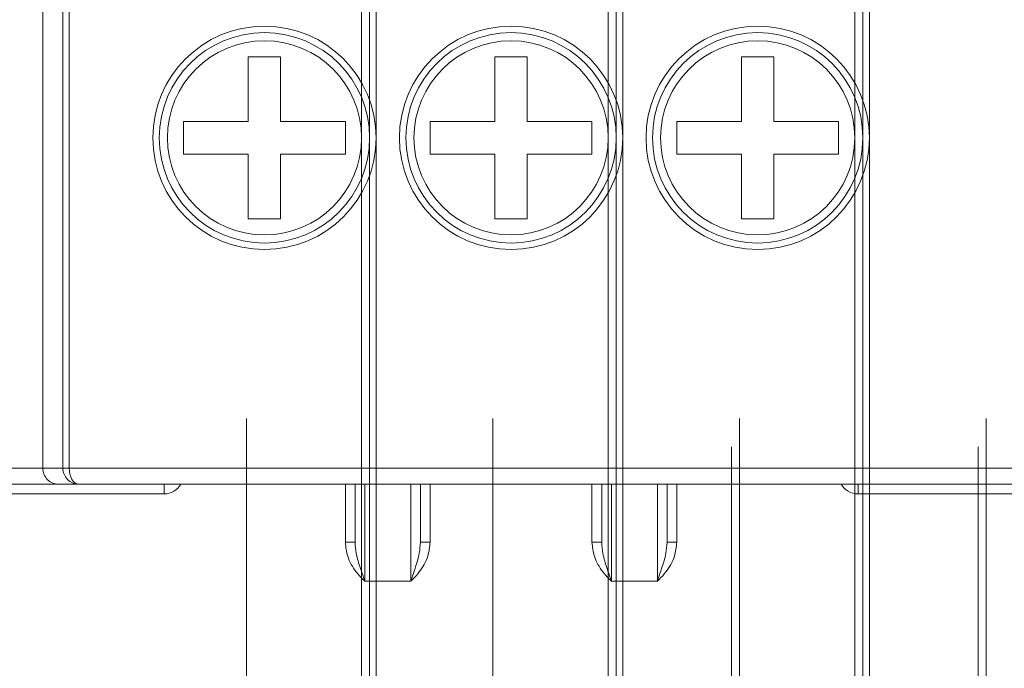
# Model space of a CAD drawing. Header units: millimetres. Extents: x -420 to 420, y -297 to 297.
# Tile 7 of 197: x -254 to -224, y -132 to -112. Entities that reach past the tile are written whole.
import ezdxf

# ---------------------------------------------------------------- set-up
doc = ezdxf.new("R2010")
doc.units = ezdxf.units.MM
doc.header["$MEASUREMENT"] = 0
doc.layers.add('layer 1', color=7, linetype='Continuous')

msp = doc.modelspace()

# ---------------------------------------------------------------- linework, layer by layer
at = {"layer": 'layer 1', "color": 7, "lineweight": 9}
for points, knots in [([(-241.6777, 1.8817), (-241.6777, 5.7656), (-244.8262, 8.9143), (-248.7102, 8.9143), (-248.7102, 8.9143), (-252.5942, 8.9143), (-255.7429, 5.7657), (-255.7429, 1.8817), (-255.7429, 1.8817), (-255.7429, -2.0023), (-252.5942, -5.1508), (-248.7102, -5.1508), (-248.7102, -5.1508), (-244.8262, -5.1511), (-241.6777, -2.0024), (-241.6777, 1.8816), (-241.6777, 118.4016), (-241.6777, -231.1523), (-241.6777, 1.8817)], [0, 0, 0, 0, 0.2, 0.2, 0.2, 0.2, 0.4, 0.4, 0.4, 0.4, 0.6, 0.6, 0.6, 0.6, 1, 1, 1, 1.0001, 1.0001, 1.0001, 1.0001]), ([(-243.3153, -115.4619), (-243.3153, -113.5478), (-244.8671, -111.9958), (-246.7814, -111.9958), (-246.7814, -111.9958), (-248.6956, -111.9958), (-250.2474, -113.5478), (-250.2474, -115.4619), (-250.2474, -115.4619), (-250.2474, -117.3761), (-248.6956, -118.928), (-246.7814, -118.928), (-246.7814, -118.928), (-244.8671, -118.928), (-243.3153, -117.3761), (-243.3153, -115.4621), (-243.3153, -58.0421), (-243.3153, -230.3079), (-243.3153, -115.4619)], [0, 0, 0, 0, 0.2, 0.2, 0.2, 0.2, 0.4, 0.4, 0.4, 0.4, 0.6, 0.6, 0.6, 0.6, 1, 1, 1, 1.0002, 1.0002, 1.0002, 1.0002]), ([(-235.6598, -115.4619), (-235.6598, -113.5478), (-237.2116, -111.9958), (-239.1259, -111.9958), (-239.1259, -111.9958), (-241.0402, -111.9958), (-242.5919, -113.5478), (-242.5919, -115.4619), (-242.5919, -115.4619), (-242.5919, -117.3761), (-241.0402, -118.928), (-239.1259, -118.928), (-239.1259, -118.928), (-237.2116, -118.928), (-235.6598, -117.3761), (-235.6598, -115.4621), (-235.6598, -58.0421), (-235.6598, -230.3079), (-235.6598, -115.4619)], [0, 0, 0, 0, 0.2, 0.2, 0.2, 0.2, 0.4, 0.4, 0.4, 0.4, 0.6, 0.6, 0.6, 0.6, 1, 1, 1, 1.0002, 1.0002, 1.0002, 1.0002]), ([(-228.0044, -115.4619), (-228.0044, -113.5478), (-229.5561, -111.9958), (-231.4704, -111.9958), (-231.4704, -111.9958), (-233.3847, -111.9958), (-234.9365, -113.5478), (-234.9365, -115.4619), (-234.9365, -115.4619), (-234.9365, -117.3761), (-233.3847, -118.928), (-231.4704, -118.928), (-231.4704, -118.928), (-229.5561, -118.928), (-228.0044, -117.3761), (-228.0044, -115.4621), (-228.0044, -58.0421), (-228.0044, -230.3079), (-228.0044, -115.4619)], [0, 0, 0, 0, 0.2, 0.2, 0.2, 0.2, 0.4, 0.4, 0.4, 0.4, 0.6, 0.6, 0.6, 0.6, 1, 1, 1, 1.0002, 1.0002, 1.0002, 1.0002]), ([(-243.5163, -115.4619), (-243.5163, -113.6588), (-244.978, -112.1967), (-246.7814, -112.1967), (-246.7814, -112.1967), (-248.5847, -112.1967), (-250.0465, -113.6588), (-250.0465, -115.4619), (-250.0465, -115.4619), (-250.0465, -117.2652), (-248.5847, -118.727), (-246.7814, -118.727), (-246.7814, -118.727), (-244.9782, -118.727), (-243.5163, -117.2652), (-243.5163, -115.4621), (-243.5163, -61.3691), (-243.5163, -223.6479), (-243.5163, -115.4619)], [0, 0, 0, 0, 0.2, 0.2, 0.2, 0.2, 0.4, 0.4, 0.4, 0.4, 0.6, 0.6, 0.6, 0.6, 1, 1, 1, 1.0002, 1.0002, 1.0002, 1.0002]), ([(-235.8608, -115.4619), (-235.8608, -113.6588), (-237.3225, -112.1967), (-239.1259, -112.1967), (-239.1259, -112.1967), (-240.9293, -112.1967), (-242.3911, -113.6588), (-242.3911, -115.4619), (-242.3911, -115.4619), (-242.3911, -117.2652), (-240.9293, -118.727), (-239.1259, -118.727), (-239.1259, -118.727), (-237.3227, -118.727), (-235.8608, -117.2652), (-235.8608, -115.4621), (-235.8608, -61.3691), (-235.8608, -223.6479), (-235.8608, -115.4619)], [0, 0, 0, 0, 0.2, 0.2, 0.2, 0.2, 0.4, 0.4, 0.4, 0.4, 0.6, 0.6, 0.6, 0.6, 1, 1, 1, 1.0002, 1.0002, 1.0002, 1.0002]), ([(-228.2053, -115.4619), (-228.2053, -113.6588), (-229.667, -112.1967), (-231.4704, -112.1967), (-231.4704, -112.1967), (-233.2738, -112.1967), (-234.7355, -113.6588), (-234.7355, -115.4619), (-234.7355, -115.4619), (-234.7355, -117.2652), (-233.2738, -118.727), (-231.4704, -118.727), (-231.4704, -118.727), (-229.6672, -118.727), (-228.2053, -117.2652), (-228.2053, -115.4621), (-228.2053, -61.3691), (-228.2053, -223.6479), (-228.2053, -115.4619)], [0, 0, 0, 0, 0.2, 0.2, 0.2, 0.2, 0.4, 0.4, 0.4, 0.4, 0.6, 0.6, 0.6, 0.6, 1, 1, 1, 1.0002, 1.0002, 1.0002, 1.0002]), ([(-243.7674, -115.4619), (-243.7674, -113.7974), (-245.1169, -112.4479), (-246.7814, -112.4479), (-246.7814, -112.4479), (-248.4459, -112.4479), (-249.7953, -113.7974), (-249.7953, -115.4619), (-249.7953, -115.4619), (-249.7953, -117.1266), (-248.4459, -118.4759), (-246.7814, -118.4759), (-246.7814, -118.4759), (-245.1169, -118.4759), (-243.7674, -117.1266), (-243.7674, -115.4621), (-243.7674, -65.5271), (-243.7674, -215.3319), (-243.7674, -115.4619)], [0, 0, 0, 0, 0.2, 0.2, 0.2, 0.2, 0.4, 0.4, 0.4, 0.4, 0.6, 0.6, 0.6, 0.6, 1, 1, 1, 1.0002, 1.0002, 1.0002, 1.0002]), ([(-236.1119, -115.4619), (-236.1119, -113.7974), (-237.4614, -112.4479), (-239.1259, -112.4479), (-239.1259, -112.4479), (-240.7903, -112.4479), (-242.1398, -113.7974), (-242.1398, -115.4619), (-242.1398, -115.4619), (-242.1398, -117.1266), (-240.7903, -118.4759), (-239.1259, -118.4759), (-239.1259, -118.4759), (-237.4614, -118.4759), (-236.1119, -117.1266), (-236.1119, -115.4621), (-236.1119, -65.5271), (-236.1119, -215.3319), (-236.1119, -115.4619)], [0, 0, 0, 0, 0.2, 0.2, 0.2, 0.2, 0.4, 0.4, 0.4, 0.4, 0.6, 0.6, 0.6, 0.6, 1, 1, 1, 1.0002, 1.0002, 1.0002, 1.0002]), ([(-228.4565, -115.4619), (-228.4565, -113.7974), (-229.806, -112.4479), (-231.4704, -112.4479), (-231.4704, -112.4479), (-233.1349, -112.4479), (-234.4844, -113.7974), (-234.4844, -115.4619), (-234.4844, -115.4619), (-234.4844, -117.1266), (-233.1349, -118.4759), (-231.4704, -118.4759), (-231.4704, -118.4759), (-229.806, -118.4759), (-228.4565, -117.1266), (-228.4565, -115.4621), (-228.4565, -65.5271), (-228.4565, -215.3319), (-228.4565, -115.4619)], [0, 0, 0, 0, 0.2, 0.2, 0.2, 0.2, 0.4, 0.4, 0.4, 0.4, 0.6, 0.6, 0.6, 0.6, 1, 1, 1, 1.0002, 1.0002, 1.0002, 1.0002]), ([(-247.3439, -135.5549), (-247.3439, -133.7518), (-248.8057, -132.2898), (-250.6091, -132.2898), (-250.6091, -132.2898), (-252.4124, -132.2898), (-253.8742, -133.7518), (-253.8742, -135.5549), (-253.8742, -135.5549), (-253.8742, -137.3583), (-252.4124, -138.8201), (-250.6091, -138.8201), (-250.6091, -138.8201), (-248.8059, -138.8201), (-247.3439, -137.3583), (-247.3439, -135.5552), (-247.3439, -81.4622), (-247.3439, -243.7409), (-247.3439, -135.5549)], [0, 0, 0, 0, 0.2, 0.2, 0.2, 0.2, 0.4, 0.4, 0.4, 0.4, 0.6, 0.6, 0.6, 0.6, 1, 1, 1, 1.0003, 1.0003, 1.0003, 1.0003]), ([(-239.6885, -135.5549), (-239.6885, -133.7518), (-241.1503, -132.2898), (-242.9536, -132.2898), (-242.9536, -132.2898), (-244.7569, -132.2898), (-246.2187, -133.7518), (-246.2187, -135.5549), (-246.2187, -135.5549), (-246.2187, -137.3583), (-244.7569, -138.8201), (-242.9536, -138.8201), (-242.9536, -138.8201), (-241.1505, -138.8201), (-239.6885, -137.3583), (-239.6885, -135.5552), (-239.6885, -81.4622), (-239.6885, -243.7409), (-239.6885, -135.5549)], [0, 0, 0, 0, 0.2, 0.2, 0.2, 0.2, 0.4, 0.4, 0.4, 0.4, 0.6, 0.6, 0.6, 0.6, 1, 1, 1, 1.0003, 1.0003, 1.0003, 1.0003]), ([(-232.033, -135.5549), (-232.033, -133.7518), (-233.4948, -132.2898), (-235.2982, -132.2898), (-235.2982, -132.2898), (-237.1015, -132.2898), (-238.5633, -133.7518), (-238.5633, -135.5549), (-238.5633, -135.5549), (-238.5633, -137.3583), (-237.1015, -138.8201), (-235.2982, -138.8201), (-235.2982, -138.8201), (-233.495, -138.8201), (-232.033, -137.3583), (-232.033, -135.5552), (-232.033, -81.4622), (-232.033, -243.7409), (-232.033, -135.5549)], [0, 0, 0, 0, 0.2, 0.2, 0.2, 0.2, 0.4, 0.4, 0.4, 0.4, 0.6, 0.6, 0.6, 0.6, 1, 1, 1, 1.0003, 1.0003, 1.0003, 1.0003]), ([(-224.3776, -135.5549), (-224.3776, -133.7518), (-225.8394, -132.2898), (-227.6427, -132.2898), (-227.6427, -132.2898), (-229.446, -132.2898), (-230.9078, -133.7518), (-230.9078, -135.5549), (-230.9078, -135.5549), (-230.9078, -137.3583), (-229.446, -138.8201), (-227.6427, -138.8201), (-227.6427, -138.8201), (-225.8396, -138.8201), (-224.3776, -137.3583), (-224.3776, -135.5552), (-224.3776, -81.4622), (-224.3776, -243.7409), (-224.3776, -135.5549)], [0, 0, 0, 0, 0.2, 0.2, 0.2, 0.2, 0.4, 0.4, 0.4, 0.4, 0.6, 0.6, 0.6, 0.6, 1, 1, 1, 1.0003, 1.0003, 1.0003, 1.0003]), ([(-232.2842, -135.5549), (-232.2842, -133.8904), (-233.6336, -132.541), (-235.2982, -132.541), (-235.2982, -132.541), (-236.9627, -132.541), (-238.3122, -133.8904), (-238.3122, -135.5549), (-238.3122, -135.5549), (-238.3122, -137.2197), (-236.9627, -138.5689), (-235.2982, -138.5689), (-235.2982, -138.5689), (-233.6336, -138.5689), (-232.2842, -137.2197), (-232.2842, -135.5552), (-232.2842, -85.6202), (-232.2842, -235.4249), (-232.2842, -135.5549)], [0, 0, 0, 0, 0.2, 0.2, 0.2, 0.2, 0.4, 0.4, 0.4, 0.4, 0.6, 0.6, 0.6, 0.6, 1, 1, 1, 1.0003, 1.0003, 1.0003, 1.0003]), ([(-224.6287, -135.5549), (-224.6287, -133.8904), (-225.9782, -132.541), (-227.6427, -132.541), (-227.6427, -132.541), (-229.3072, -132.541), (-230.6567, -133.8904), (-230.6567, -135.5549), (-230.6567, -135.5549), (-230.6567, -137.2197), (-229.3072, -138.5689), (-227.6427, -138.5689), (-227.6427, -138.5689), (-225.9782, -138.5689), (-224.6287, -137.2197), (-224.6287, -135.5552), (-224.6287, -85.6202), (-224.6287, -235.4249), (-224.6287, -135.5549)], [0, 0, 0, 0, 0.2, 0.2, 0.2, 0.2, 0.4, 0.4, 0.4, 0.4, 0.6, 0.6, 0.6, 0.6, 1, 1, 1, 1.0003, 1.0003, 1.0003, 1.0003]), ([(-234.7255, -151.3281), (-234.7255, -150.4126), (-235.4678, -149.6704), (-236.3832, -149.6704), (-236.3832, -149.6704), (-237.2986, -149.6704), (-238.0409, -150.4126), (-238.0409, -151.3281), (-238.0409, -151.3281), (-238.0409, -152.2437), (-237.2986, -152.9858), (-236.3832, -152.9858), (-236.3832, -152.9858), (-235.4678, -152.9858), (-234.7255, -152.2437), (-234.7255, -151.3283), (-234.7255, -123.8663), (-234.7255, -206.2581), (-234.7255, -151.3281)], [0, 0, 0, 0, 0.2, 0.2, 0.2, 0.2, 0.4, 0.4, 0.4, 0.4, 0.6, 0.6, 0.6, 0.6, 1, 1, 1, 1.0002, 1.0002, 1.0002, 1.0002]), ([(-253.6622, -125.7094), (-253.6622, -125.8428), (-253.612, -125.9704), (-253.5226, -126.0646), (-253.5226, -126.0646), (-253.4332, -126.1588), (-253.3118, -126.2116), (-253.1854, -126.2116)], [0, 0, 0, 0, 0.3333333, 0.3333333, 0.3333333, 0.3333333, 1, 1, 1, 1]), ([(-253.6622, -125.7094), (-253.6622, -125.8428), (-253.612, -125.9704), (-253.5226, -126.0646), (-253.5226, -126.0646), (-253.4332, -126.1588), (-253.3118, -126.2116), (-253.1854, -126.2116)], [0, 0, 0, 0, 0.3333333, 0.3333333, 0.3333333, 0.3333333, 1, 1, 1, 1]), ([(-253.6622, -125.7094), (-253.6622, -125.8428), (-253.612, -125.9704), (-253.5226, -126.0646), (-253.5226, -126.0646), (-253.4332, -126.1588), (-253.3118, -126.2116), (-253.1854, -126.2116)], [0, 0, 0, 0, 0.3333333, 0.3333333, 0.3333333, 0.3333333, 1, 1, 1, 1]), ([(-253.6622, -125.7096), (-253.6622, -125.8428), (-253.612, -125.9704), (-253.5226, -126.0646), (-253.5226, -126.0646), (-253.4332, -126.1588), (-253.3118, -126.2119), (-253.1854, -126.2119)], [0, 0, 0, 0, 0.3333333, 0.3333333, 0.3333333, 0.3333333, 1, 1, 1, 1]), ([(-253.6622, -125.7096), (-253.6622, -125.8428), (-253.612, -125.9704), (-253.5226, -126.0646), (-253.5226, -126.0646), (-253.4332, -126.1588), (-253.3118, -126.2119), (-253.1854, -126.2119)], [0, 0, 0, 0, 0.3333333, 0.3333333, 0.3333333, 0.3333333, 1, 1, 1, 1]), ([(-253.6622, -125.7096), (-253.6622, -125.8428), (-253.612, -125.9704), (-253.5226, -126.0646), (-253.5226, -126.0646), (-253.4332, -126.1588), (-253.3118, -126.2119), (-253.1854, -126.2119)], [0, 0, 0, 0, 0.3333333, 0.3333333, 0.3333333, 0.3333333, 1, 1, 1, 1]), ([(-253.6622, -125.7096), (-253.6622, -125.8428), (-253.612, -125.9704), (-253.5226, -126.0646), (-253.5226, -126.0646), (-253.4332, -126.1588), (-253.3118, -126.2119), (-253.1854, -126.2119)], [0, 0, 0, 0, 0.3333333, 0.3333333, 0.3333333, 0.3333333, 1, 1, 1, 1]), ([(-253.6622, -125.7096), (-253.6622, -125.8428), (-253.612, -125.9705), (-253.5226, -126.0646), (-253.5226, -126.0646), (-253.4332, -126.1588), (-253.3118, -126.2119), (-253.1854, -126.2119)], [0, 0, 0, 0, 0.3333333, 0.3333333, 0.3333333, 0.3333333, 1, 1, 1, 1]), ([(-253.6622, -125.7096), (-253.6622, -125.8428), (-253.612, -125.9705), (-253.5226, -126.0646), (-253.5226, -126.0646), (-253.4332, -126.1588), (-253.3118, -126.2119), (-253.1854, -126.2119)], [0, 0, 0, 0, 0.3333333, 0.3333333, 0.3333333, 0.3333333, 1, 1, 1, 1]), ([(-253.6622, -125.7096), (-253.6622, -125.8428), (-253.612, -125.9705), (-253.5226, -126.0646), (-253.5226, -126.0646), (-253.4332, -126.1588), (-253.3118, -126.2119), (-253.1854, -126.2119)], [0, 0, 0, 0, 0.3333333, 0.3333333, 0.3333333, 0.3333333, 1, 1, 1, 1]), ([(-253.6622, -125.7096), (-253.6622, -125.8428), (-253.612, -125.9705), (-253.5226, -126.0646), (-253.5226, -126.0646), (-253.4332, -126.1588), (-253.3118, -126.2119), (-253.1854, -126.2119)], [0, 0, 0, 0, 0.3333333, 0.3333333, 0.3333333, 0.3333333, 1, 1, 1, 1]), ([(-253.6622, -125.7096), (-253.6622, -125.8428), (-253.612, -125.9705), (-253.5226, -126.0646), (-253.5226, -126.0646), (-253.4332, -126.1588), (-253.3118, -126.2119), (-253.1854, -126.2119)], [0, 0, 0, 0, 0.3333333, 0.3333333, 0.3333333, 0.3333333, 1, 1, 1, 1]), ([(-253.6622, -125.7096), (-253.6622, -125.8428), (-253.612, -125.9705), (-253.5226, -126.0646), (-253.5226, -126.0646), (-253.4332, -126.1588), (-253.3118, -126.2119), (-253.1854, -126.2119)], [0, 0, 0, 0, 0.3333333, 0.3333333, 0.3333333, 0.3333333, 1, 1, 1, 1]), ([(-253.6622, -125.7096), (-253.6622, -125.8428), (-253.612, -125.9705), (-253.5226, -126.0646), (-253.5226, -126.0646), (-253.4332, -126.1588), (-253.3118, -126.2119), (-253.1854, -126.2119)], [0, 0, 0, 0, 0.3333333, 0.3333333, 0.3333333, 0.3333333, 1, 1, 1, 1]), ([(-253.6622, -125.7096), (-253.6622, -125.8428), (-253.612, -125.9705), (-253.5226, -126.0646), (-253.5226, -126.0646), (-253.4332, -126.1588), (-253.3118, -126.2119), (-253.1854, -126.2119)], [0, 0, 0, 0, 0.3333333, 0.3333333, 0.3333333, 0.3333333, 1, 1, 1, 1]), ([(-253.6622, -125.7096), (-253.6622, -125.8428), (-253.612, -125.9705), (-253.5226, -126.0646), (-253.5226, -126.0646), (-253.4332, -126.1588), (-253.3118, -126.2119), (-253.1854, -126.2119)], [0, 0, 0, 0, 0.3333333, 0.3333333, 0.3333333, 0.3333333, 1, 1, 1, 1]), ([(-253.6622, -125.7096), (-253.6622, -125.8428), (-253.612, -125.9705), (-253.5226, -126.0646), (-253.5226, -126.0646), (-253.4332, -126.1588), (-253.3118, -126.2119), (-253.1854, -126.2119)], [0, 0, 0, 0, 0.3333333, 0.3333333, 0.3333333, 0.3333333, 1, 1, 1, 1]), ([(-253.6622, -125.7096), (-253.6622, -125.8428), (-253.612, -125.9705), (-253.5226, -126.0648), (-253.5226, -126.0648), (-253.4332, -126.1588), (-253.3118, -126.2119), (-253.1854, -126.2119)], [0, 0, 0, 0, 0.3333333, 0.3333333, 0.3333333, 0.3333333, 1, 1, 1, 1]), ([(-253.6622, -125.7096), (-253.6622, -125.8428), (-253.612, -125.9705), (-253.5226, -126.0648), (-253.5226, -126.0648), (-253.4332, -126.1588), (-253.3118, -126.2119), (-253.1854, -126.2119)], [0, 0, 0, 0, 0.3333333, 0.3333333, 0.3333333, 0.3333333, 1, 1, 1, 1]), ([(-253.6622, -125.7096), (-253.6622, -125.8428), (-253.612, -125.9705), (-253.5226, -126.0648), (-253.5226, -126.0648), (-253.4332, -126.1588), (-253.3118, -126.2119), (-253.1854, -126.2119)], [0, 0, 0, 0, 0.3333333, 0.3333333, 0.3333333, 0.3333333, 1, 1, 1, 1]), ([(-253.6622, -125.7096), (-253.6622, -125.8428), (-253.612, -125.9705), (-253.5226, -126.0648), (-253.5226, -126.0648), (-253.4332, -126.1588), (-253.3118, -126.2119), (-253.1854, -126.2119)], [0, 0, 0, 0, 0.3333333, 0.3333333, 0.3333333, 0.3333333, 1, 1, 1, 1]), ([(-253.0404, -125.7094), (-253.0404, -125.8428), (-252.9891, -125.9704), (-252.8977, -126.0646), (-252.8977, -126.0646), (-252.8064, -126.1588), (-252.6827, -126.2116), (-252.5536, -126.2116)], [0, 0, 0, 0, 0.3333333, 0.3333333, 0.3333333, 0.3333333, 1, 1, 1, 1]), ([(-253.0404, -125.7094), (-253.0404, -125.8428), (-252.9891, -125.9704), (-252.8977, -126.0646), (-252.8977, -126.0646), (-252.8064, -126.1588), (-252.6827, -126.2116), (-252.5536, -126.2116)], [0, 0, 0, 0, 0.3333333, 0.3333333, 0.3333333, 0.3333333, 1, 1, 1, 1]), ([(-253.0404, -125.7094), (-253.0404, -125.8428), (-252.9891, -125.9704), (-252.8977, -126.0646), (-252.8977, -126.0646), (-252.8064, -126.1588), (-252.6827, -126.2116), (-252.5536, -126.2116)], [0, 0, 0, 0, 0.3333333, 0.3333333, 0.3333333, 0.3333333, 1, 1, 1, 1]), ([(-253.0404, -125.7096), (-253.0404, -125.8428), (-252.9891, -125.9704), (-252.8977, -126.0646), (-252.8977, -126.0646), (-252.8064, -126.1588), (-252.6827, -126.2119), (-252.5536, -126.2119)], [0, 0, 0, 0, 0.3333333, 0.3333333, 0.3333333, 0.3333333, 1, 1, 1, 1]), ([(-253.0404, -125.7096), (-253.0404, -125.8428), (-252.9891, -125.9704), (-252.8977, -126.0646), (-252.8977, -126.0646), (-252.8064, -126.1588), (-252.6827, -126.2119), (-252.5536, -126.2119)], [0, 0, 0, 0, 0.3333333, 0.3333333, 0.3333333, 0.3333333, 1, 1, 1, 1]), ([(-253.0404, -125.7096), (-253.0404, -125.8428), (-252.9891, -125.9704), (-252.8977, -126.0646), (-252.8977, -126.0646), (-252.8064, -126.1588), (-252.6827, -126.2119), (-252.5536, -126.2119)], [0, 0, 0, 0, 0.3333333, 0.3333333, 0.3333333, 0.3333333, 1, 1, 1, 1]), ([(-253.0404, -125.7096), (-253.0404, -125.8428), (-252.9891, -125.9704), (-252.8977, -126.0646), (-252.8977, -126.0646), (-252.8064, -126.1588), (-252.6827, -126.2119), (-252.5536, -126.2119)], [0, 0, 0, 0, 0.3333333, 0.3333333, 0.3333333, 0.3333333, 1, 1, 1, 1]), ([(-253.0404, -125.7096), (-253.0404, -125.8428), (-252.9891, -125.9705), (-252.8977, -126.0646), (-252.8977, -126.0646), (-252.8064, -126.1588), (-252.6827, -126.2119), (-252.5536, -126.2119)], [0, 0, 0, 0, 0.3333333, 0.3333333, 0.3333333, 0.3333333, 1, 1, 1, 1]), ([(-253.0404, -125.7096), (-253.0404, -125.8428), (-252.9891, -125.9705), (-252.8977, -126.0646), (-252.8977, -126.0646), (-252.8064, -126.1588), (-252.6827, -126.2119), (-252.5536, -126.2119)], [0, 0, 0, 0, 0.3333333, 0.3333333, 0.3333333, 0.3333333, 1, 1, 1, 1]), ([(-253.0404, -125.7096), (-253.0404, -125.8428), (-252.9891, -125.9705), (-252.8977, -126.0646), (-252.8977, -126.0646), (-252.8064, -126.1588), (-252.6827, -126.2119), (-252.5536, -126.2119)], [0, 0, 0, 0, 0.3333333, 0.3333333, 0.3333333, 0.3333333, 1, 1, 1, 1]), ([(-253.0404, -125.7096), (-253.0404, -125.8428), (-252.9891, -125.9705), (-252.8977, -126.0646), (-252.8977, -126.0646), (-252.8064, -126.1588), (-252.6827, -126.2119), (-252.5536, -126.2119)], [0, 0, 0, 0, 0.3333333, 0.3333333, 0.3333333, 0.3333333, 1, 1, 1, 1]), ([(-253.0404, -125.7096), (-253.0404, -125.8428), (-252.9891, -125.9705), (-252.8977, -126.0646), (-252.8977, -126.0646), (-252.8064, -126.1588), (-252.6827, -126.2119), (-252.5536, -126.2119)], [0, 0, 0, 0, 0.3333333, 0.3333333, 0.3333333, 0.3333333, 1, 1, 1, 1]), ([(-253.0404, -125.7096), (-253.0404, -125.8428), (-252.9891, -125.9705), (-252.8977, -126.0646), (-252.8977, -126.0646), (-252.8064, -126.1588), (-252.6827, -126.2119), (-252.5536, -126.2119)], [0, 0, 0, 0, 0.3333333, 0.3333333, 0.3333333, 0.3333333, 1, 1, 1, 1]), ([(-253.0404, -125.7096), (-253.0404, -125.8428), (-252.9891, -125.9705), (-252.8977, -126.0646), (-252.8977, -126.0646), (-252.8064, -126.1588), (-252.6827, -126.2119), (-252.5536, -126.2119)], [0, 0, 0, 0, 0.3333333, 0.3333333, 0.3333333, 0.3333333, 1, 1, 1, 1]), ([(-253.0404, -125.7096), (-253.0404, -125.8428), (-252.9891, -125.9705), (-252.8977, -126.0646), (-252.8977, -126.0646), (-252.8064, -126.1588), (-252.6827, -126.2119), (-252.5536, -126.2119)], [0, 0, 0, 0, 0.3333333, 0.3333333, 0.3333333, 0.3333333, 1, 1, 1, 1]), ([(-253.0404, -125.7096), (-253.0404, -125.8428), (-252.9891, -125.9705), (-252.8977, -126.0646), (-252.8977, -126.0646), (-252.8064, -126.1588), (-252.6827, -126.2119), (-252.5536, -126.2119)], [0, 0, 0, 0, 0.3333333, 0.3333333, 0.3333333, 0.3333333, 1, 1, 1, 1]), ([(-253.0404, -125.7096), (-253.0404, -125.8428), (-252.9891, -125.9705), (-252.8977, -126.0646), (-252.8977, -126.0646), (-252.8064, -126.1588), (-252.6827, -126.2119), (-252.5536, -126.2119)], [0, 0, 0, 0, 0.3333333, 0.3333333, 0.3333333, 0.3333333, 1, 1, 1, 1]), ([(-253.0404, -125.7096), (-253.0404, -125.8428), (-252.9891, -125.9705), (-252.8977, -126.0648), (-252.8977, -126.0648), (-252.8064, -126.1588), (-252.6827, -126.2119), (-252.5536, -126.2119)], [0, 0, 0, 0, 0.3333333, 0.3333333, 0.3333333, 0.3333333, 1, 1, 1, 1]), ([(-253.0404, -125.7096), (-253.0404, -125.8428), (-252.9891, -125.9705), (-252.8977, -126.0648), (-252.8977, -126.0648), (-252.8064, -126.1588), (-252.6827, -126.2119), (-252.5536, -126.2119)], [0, 0, 0, 0, 0.3333333, 0.3333333, 0.3333333, 0.3333333, 1, 1, 1, 1]), ([(-253.0404, -125.7096), (-253.0404, -125.8428), (-252.9891, -125.9705), (-252.8977, -126.0648), (-252.8977, -126.0648), (-252.8064, -126.1588), (-252.6827, -126.2119), (-252.5536, -126.2119)], [0, 0, 0, 0, 0.3333333, 0.3333333, 0.3333333, 0.3333333, 1, 1, 1, 1]), ([(-253.0404, -125.7096), (-253.0404, -125.8428), (-252.9891, -125.9705), (-252.8977, -126.0648), (-252.8977, -126.0648), (-252.8064, -126.1588), (-252.6827, -126.2119), (-252.5536, -126.2119)], [0, 0, 0, 0, 0.3333333, 0.3333333, 0.3333333, 0.3333333, 1, 1, 1, 1]), ([(-252.8396, -125.7094), (-252.8396, -125.8428), (-252.8095, -125.9704), (-252.7558, -126.0646), (-252.7558, -126.0646), (-252.7021, -126.1588), (-252.6294, -126.2116), (-252.5536, -126.2116)], [0, 0, 0, 0, 0.3333333, 0.3333333, 0.3333333, 0.3333333, 1, 1, 1, 1]), ([(-252.8396, -125.7094), (-252.8396, -125.8428), (-252.8095, -125.9704), (-252.7558, -126.0646), (-252.7558, -126.0646), (-252.7021, -126.1588), (-252.6294, -126.2116), (-252.5536, -126.2116)], [0, 0, 0, 0, 0.3333333, 0.3333333, 0.3333333, 0.3333333, 1, 1, 1, 1]), ([(-252.8396, -125.7094), (-252.8396, -125.8428), (-252.8095, -125.9704), (-252.7558, -126.0646), (-252.7558, -126.0646), (-252.7021, -126.1588), (-252.6294, -126.2116), (-252.5536, -126.2116)], [0, 0, 0, 0, 0.3333333, 0.3333333, 0.3333333, 0.3333333, 1, 1, 1, 1]), ([(-252.8396, -125.7096), (-252.8396, -125.8428), (-252.8095, -125.9704), (-252.7558, -126.0646), (-252.7558, -126.0646), (-252.7021, -126.1588), (-252.6294, -126.2119), (-252.5536, -126.2119)], [0, 0, 0, 0, 0.3333333, 0.3333333, 0.3333333, 0.3333333, 1, 1, 1, 1]), ([(-252.8396, -125.7096), (-252.8396, -125.8428), (-252.8095, -125.9704), (-252.7558, -126.0646), (-252.7558, -126.0646), (-252.7021, -126.1588), (-252.6294, -126.2119), (-252.5536, -126.2119)], [0, 0, 0, 0, 0.3333333, 0.3333333, 0.3333333, 0.3333333, 1, 1, 1, 1]), ([(-252.8396, -125.7096), (-252.8396, -125.8428), (-252.8095, -125.9704), (-252.7558, -126.0646), (-252.7558, -126.0646), (-252.7021, -126.1588), (-252.6294, -126.2119), (-252.5536, -126.2119)], [0, 0, 0, 0, 0.3333333, 0.3333333, 0.3333333, 0.3333333, 1, 1, 1, 1]), ([(-252.8396, -125.7096), (-252.8396, -125.8428), (-252.8095, -125.9704), (-252.7558, -126.0646), (-252.7558, -126.0646), (-252.7021, -126.1588), (-252.6294, -126.2119), (-252.5536, -126.2119)], [0, 0, 0, 0, 0.3333333, 0.3333333, 0.3333333, 0.3333333, 1, 1, 1, 1]), ([(-252.8396, -125.7096), (-252.8396, -125.8428), (-252.8095, -125.9705), (-252.7558, -126.0646), (-252.7558, -126.0646), (-252.7021, -126.1588), (-252.6294, -126.2119), (-252.5536, -126.2119)], [0, 0, 0, 0, 0.3333333, 0.3333333, 0.3333333, 0.3333333, 1, 1, 1, 1]), ([(-252.8396, -125.7096), (-252.8396, -125.8428), (-252.8095, -125.9705), (-252.7558, -126.0646), (-252.7558, -126.0646), (-252.7021, -126.1588), (-252.6294, -126.2119), (-252.5536, -126.2119)], [0, 0, 0, 0, 0.3333333, 0.3333333, 0.3333333, 0.3333333, 1, 1, 1, 1]), ([(-252.8396, -125.7096), (-252.8396, -125.8428), (-252.8095, -125.9705), (-252.7558, -126.0646), (-252.7558, -126.0646), (-252.7021, -126.1588), (-252.6294, -126.2119), (-252.5536, -126.2119)], [0, 0, 0, 0, 0.3333333, 0.3333333, 0.3333333, 0.3333333, 1, 1, 1, 1]), ([(-252.8396, -125.7096), (-252.8396, -125.8428), (-252.8095, -125.9705), (-252.7558, -126.0646), (-252.7558, -126.0646), (-252.7021, -126.1588), (-252.6294, -126.2119), (-252.5536, -126.2119)], [0, 0, 0, 0, 0.3333333, 0.3333333, 0.3333333, 0.3333333, 1, 1, 1, 1]), ([(-252.8396, -125.7096), (-252.8396, -125.8428), (-252.8095, -125.9705), (-252.7558, -126.0646), (-252.7558, -126.0646), (-252.7021, -126.1588), (-252.6294, -126.2119), (-252.5536, -126.2119)], [0, 0, 0, 0, 0.3333333, 0.3333333, 0.3333333, 0.3333333, 1, 1, 1, 1]), ([(-252.8396, -125.7096), (-252.8396, -125.8428), (-252.8095, -125.9705), (-252.7558, -126.0646), (-252.7558, -126.0646), (-252.7021, -126.1588), (-252.6294, -126.2119), (-252.5536, -126.2119)], [0, 0, 0, 0, 0.3333333, 0.3333333, 0.3333333, 0.3333333, 1, 1, 1, 1]), ([(-252.8396, -125.7096), (-252.8396, -125.8428), (-252.8095, -125.9705), (-252.7558, -126.0646), (-252.7558, -126.0646), (-252.7021, -126.1588), (-252.6294, -126.2119), (-252.5536, -126.2119)], [0, 0, 0, 0, 0.3333333, 0.3333333, 0.3333333, 0.3333333, 1, 1, 1, 1]), ([(-252.8396, -125.7096), (-252.8396, -125.8428), (-252.8095, -125.9705), (-252.7558, -126.0646), (-252.7558, -126.0646), (-252.7021, -126.1588), (-252.6294, -126.2119), (-252.5536, -126.2119)], [0, 0, 0, 0, 0.3333333, 0.3333333, 0.3333333, 0.3333333, 1, 1, 1, 1]), ([(-252.8396, -125.7096), (-252.8396, -125.8428), (-252.8095, -125.9705), (-252.7558, -126.0646), (-252.7558, -126.0646), (-252.7021, -126.1588), (-252.6294, -126.2119), (-252.5536, -126.2119)], [0, 0, 0, 0, 0.3333333, 0.3333333, 0.3333333, 0.3333333, 1, 1, 1, 1]), ([(-252.8396, -125.7096), (-252.8396, -125.8428), (-252.8095, -125.9705), (-252.7558, -126.0646), (-252.7558, -126.0646), (-252.7021, -126.1588), (-252.6294, -126.2119), (-252.5536, -126.2119)], [0, 0, 0, 0, 0.3333333, 0.3333333, 0.3333333, 0.3333333, 1, 1, 1, 1]), ([(-252.8396, -125.7096), (-252.8396, -125.8428), (-252.8095, -125.9705), (-252.7558, -126.0648), (-252.7558, -126.0648), (-252.7021, -126.1588), (-252.6294, -126.2119), (-252.5536, -126.2119)], [0, 0, 0, 0, 0.3333333, 0.3333333, 0.3333333, 0.3333333, 1, 1, 1, 1]), ([(-252.8396, -125.7096), (-252.8396, -125.8428), (-252.8095, -125.9705), (-252.7558, -126.0648), (-252.7558, -126.0648), (-252.7021, -126.1588), (-252.6294, -126.2119), (-252.5536, -126.2119)], [0, 0, 0, 0, 0.3333333, 0.3333333, 0.3333333, 0.3333333, 1, 1, 1, 1]), ([(-252.8396, -125.7096), (-252.8396, -125.8428), (-252.8095, -125.9705), (-252.7558, -126.0648), (-252.7558, -126.0648), (-252.7021, -126.1588), (-252.6294, -126.2119), (-252.5536, -126.2119)], [0, 0, 0, 0, 0.3333333, 0.3333333, 0.3333333, 0.3333333, 1, 1, 1, 1]), ([(-252.8396, -125.7096), (-252.8396, -125.8428), (-252.8095, -125.9705), (-252.7558, -126.0648), (-252.7558, -126.0648), (-252.7021, -126.1588), (-252.6294, -126.2119), (-252.5536, -126.2119)], [0, 0, 0, 0, 0.3333333, 0.3333333, 0.3333333, 0.3333333, 1, 1, 1, 1]), ([(-243.9684, -128.014), (-243.9684, -127.837), (-243.9684, -127.66), (-243.9684, -127.4994), (-243.9684, -127.4994), (-243.9684, -127.0691), (-243.9684, -126.7556), (-243.9684, -126.5006), (-243.9684, -126.5006), (-243.9684, -126.3982), (-243.9684, -126.3049), (-243.9684, -126.2116)], [0, 0, 0, 0, 0.25, 0.25, 0.25, 0.25, 0.5, 0.5, 0.5, 0.5, 1, 1, 1, 1]), ([(-243.667, -126.2116), (-243.667, -126.2116), (-243.667, -126.2116), (-243.667, -126.2116), (-243.667, -126.2116), (-243.667, -126.2119), (-243.667, -126.3168), (-243.667, -126.4245), (-243.667, -126.4245), (-243.667, -126.5361), (-243.667, -126.6509), (-243.667, -126.7807), (-243.667, -126.7807), (-243.667, -127.0343), (-243.667, -127.3455), (-243.667, -127.7476), (-243.667, -127.7476), (-243.667, -127.9027), (-243.667, -128.0717), (-243.667, -128.2676), (-243.667, -128.2676), (-243.667, -128.4121), (-243.667, -128.5712), (-243.667, -128.7521), (-243.667, -128.7521), (-243.667, -128.8748), (-243.667, -129.0076), (-243.667, -129.1428), (-243.667, -129.1428), (-243.667, -129.1704), (-243.667, -129.1981), (-243.667, -129.2256)], [0, 0, 0, 0, 0.1111111, 0.1111111, 0.1111111, 0.1111111, 0.2222222, 0.2222222, 0.2222222, 0.2222222, 0.3333333, 0.3333333, 0.3333333, 0.3333333, 0.4444444, 0.4444444, 0.4444444, 0.4444444, 0.5555556, 0.5555556, 0.5555556, 0.5555556, 0.6666667, 0.6666667, 0.6666667, 0.6666667, 0.7777778, 0.7777778, 0.7777778, 0.7777778, 1, 1, 1, 1]), ([(-242.2404, -129.2256), (-242.2404, -129.2256), (-242.2404, -129.2256), (-242.2404, -129.2256), (-242.2404, -129.2256), (-242.2404, -129.1981), (-242.2404, -129.1704), (-242.2404, -129.1428), (-242.2404, -129.1428), (-242.2404, -129.0076), (-242.2404, -128.8748), (-242.2404, -128.7521), (-242.2404, -128.7521), (-242.2404, -128.5712), (-242.2404, -128.4123), (-242.2404, -128.2676), (-242.2404, -128.2676), (-242.2404, -128.0715), (-242.2404, -127.9021), (-242.2404, -127.7476), (-242.2404, -127.7476), (-242.2404, -127.3472), (-242.2404, -127.0458), (-242.2404, -126.7807), (-242.2404, -126.7807), (-242.2404, -126.6483), (-242.2404, -126.5249), (-242.2404, -126.4321), (-242.2404, -126.4321), (-242.2404, -126.3379), (-242.2404, -126.2748), (-242.2404, -126.2116)], [0, 0, 0, 0, 0.1111111, 0.1111111, 0.1111111, 0.1111111, 0.2222222, 0.2222222, 0.2222222, 0.2222222, 0.3333333, 0.3333333, 0.3333333, 0.3333333, 0.4444444, 0.4444444, 0.4444444, 0.4444444, 0.5555556, 0.5555556, 0.5555556, 0.5555556, 0.6666667, 0.6666667, 0.6666667, 0.6666667, 0.7777778, 0.7777778, 0.7777778, 0.7777778, 1, 1, 1, 1]), ([(-241.939, -126.2116), (-241.939, -126.3049), (-241.939, -126.398), (-241.939, -126.5006), (-241.939, -126.5006), (-241.939, -126.755), (-241.939, -127.0689), (-241.939, -127.4994), (-241.939, -127.4994), (-241.939, -127.66), (-241.939, -127.837), (-241.939, -128.014)], [0, 0, 0, 0, 0.25, 0.25, 0.25, 0.25, 0.5, 0.5, 0.5, 0.5, 1, 1, 1, 1]), ([(-236.3129, -128.014), (-236.3129, -127.837), (-236.3129, -127.66), (-236.3129, -127.4994), (-236.3129, -127.4994), (-236.3129, -127.0691), (-236.3129, -126.7556), (-236.3129, -126.5006), (-236.3129, -126.5006), (-236.3129, -126.3982), (-236.3129, -126.3049), (-236.3129, -126.2116)], [0, 0, 0, 0, 0.25, 0.25, 0.25, 0.25, 0.5, 0.5, 0.5, 0.5, 1, 1, 1, 1]), ([(-236.0115, -126.2116), (-236.0115, -126.2116), (-236.0115, -126.2116), (-236.0115, -126.2116), (-236.0115, -126.2116), (-236.0115, -126.2119), (-236.0115, -126.3168), (-236.0115, -126.4245), (-236.0115, -126.4245), (-236.0115, -126.5361), (-236.0115, -126.6509), (-236.0115, -126.7807), (-236.0115, -126.7807), (-236.0115, -127.0343), (-236.0115, -127.3455), (-236.0115, -127.7476), (-236.0115, -127.7476), (-236.0115, -127.9027), (-236.0115, -128.0717), (-236.0115, -128.2676), (-236.0115, -128.2676), (-236.0115, -128.4121), (-236.0115, -128.5712), (-236.0115, -128.7521), (-236.0115, -128.7521), (-236.0115, -128.8748), (-236.0115, -129.0076), (-236.0115, -129.1428), (-236.0115, -129.1428), (-236.0115, -129.1704), (-236.0115, -129.1981), (-236.0115, -129.2256)], [0, 0, 0, 0, 0.1111111, 0.1111111, 0.1111111, 0.1111111, 0.2222222, 0.2222222, 0.2222222, 0.2222222, 0.3333333, 0.3333333, 0.3333333, 0.3333333, 0.4444444, 0.4444444, 0.4444444, 0.4444444, 0.5555556, 0.5555556, 0.5555556, 0.5555556, 0.6666667, 0.6666667, 0.6666667, 0.6666667, 0.7777778, 0.7777778, 0.7777778, 0.7777778, 1, 1, 1, 1]), ([(-234.5848, -129.2256), (-234.5848, -129.2256), (-234.5848, -129.2256), (-234.5848, -129.2256), (-234.5848, -129.2256), (-234.5848, -129.1981), (-234.5848, -129.1704), (-234.5848, -129.1428), (-234.5848, -129.1428), (-234.5848, -129.0076), (-234.5848, -128.8748), (-234.5848, -128.7521), (-234.5848, -128.7521), (-234.5848, -128.5712), (-234.5848, -128.4123), (-234.5848, -128.2676), (-234.5848, -128.2676), (-234.5848, -128.0715), (-234.5848, -127.9021), (-234.5848, -127.7476), (-234.5848, -127.7476), (-234.5848, -127.3472), (-234.5848, -127.0458), (-234.5848, -126.7807), (-234.5848, -126.7807), (-234.5848, -126.6483), (-234.5848, -126.5249), (-234.5848, -126.4321), (-234.5848, -126.4321), (-234.5848, -126.3379), (-234.5848, -126.2748), (-234.5848, -126.2116)], [0, 0, 0, 0, 0.1111111, 0.1111111, 0.1111111, 0.1111111, 0.2222222, 0.2222222, 0.2222222, 0.2222222, 0.3333333, 0.3333333, 0.3333333, 0.3333333, 0.4444444, 0.4444444, 0.4444444, 0.4444444, 0.5555556, 0.5555556, 0.5555556, 0.5555556, 0.6666667, 0.6666667, 0.6666667, 0.6666667, 0.7777778, 0.7777778, 0.7777778, 0.7777778, 1, 1, 1, 1]), ([(-234.2834, -126.2116), (-234.2834, -126.3049), (-234.2834, -126.398), (-234.2834, -126.5006), (-234.2834, -126.5006), (-234.2834, -126.755), (-234.2834, -127.0689), (-234.2834, -127.4994), (-234.2834, -127.4994), (-234.2834, -127.66), (-234.2834, -127.837), (-234.2834, -128.014)], [0, 0, 0, 0, 0.25, 0.25, 0.25, 0.25, 0.5, 0.5, 0.5, 0.5, 1, 1, 1, 1]), ([(-243.667, -129.2256), (-243.6682, -129.2246), (-243.6694, -129.2234), (-243.6704, -129.2222), (-243.6704, -129.2222), (-243.6888, -129.2037), (-243.7071, -129.1853), (-243.7254, -129.1668), (-243.7254, -129.1668), (-243.7982, -129.092), (-243.8678, -129.0149), (-243.9322, -128.9319), (-243.9322, -128.9319), (-244.0455, -128.7859), (-244.1419, -128.6223), (-244.1957, -128.4473), (-244.1957, -128.4473), (-244.2386, -128.3076), (-244.254, -128.1607), (-244.2698, -128.014)], [0, 0, 0, 0, 0.1666667, 0.1666667, 0.1666667, 0.1666667, 0.3333333, 0.3333333, 0.3333333, 0.3333333, 0.5, 0.5, 0.5, 0.5, 0.6666667, 0.6666667, 0.6666667, 0.6666667, 1, 1, 1, 1]), ([(-243.9684, -128.014), (-243.9599, -128.1289), (-243.9514, -128.2441), (-243.9314, -128.3576), (-243.9314, -128.3576), (-243.9032, -128.5166), (-243.8522, -128.6722), (-243.7995, -128.83), (-243.7995, -128.83), (-243.7656, -128.9319), (-243.7309, -129.0346), (-243.6961, -129.1382), (-243.6961, -129.1382), (-243.687, -129.1654), (-243.678, -129.1926), (-243.6689, -129.2198), (-243.6689, -129.2198), (-243.6683, -129.2218), (-243.6675, -129.2239), (-243.667, -129.2256)], [0, 0, 0, 0, 0.1666667, 0.1666667, 0.1666667, 0.1666667, 0.3333333, 0.3333333, 0.3333333, 0.3333333, 0.5, 0.5, 0.5, 0.5, 0.6666667, 0.6666667, 0.6666667, 0.6666667, 1, 1, 1, 1]), ([(-242.2404, -129.2256), (-242.2397, -129.2239), (-242.2392, -129.2218), (-242.2383, -129.2198), (-242.2383, -129.2198), (-242.2293, -129.1926), (-242.2202, -129.1654), (-242.2112, -129.1382), (-242.2112, -129.1382), (-242.1765, -129.0346), (-242.1418, -128.9319), (-242.1077, -128.83), (-242.1077, -128.83), (-242.055, -128.6722), (-242.004, -128.5166), (-241.9759, -128.3576), (-241.9759, -128.3576), (-241.9558, -128.2441), (-241.9473, -128.1289), (-241.939, -128.014)], [0, 0, 0, 0, 0.1666667, 0.1666667, 0.1666667, 0.1666667, 0.3333333, 0.3333333, 0.3333333, 0.3333333, 0.5, 0.5, 0.5, 0.5, 0.6666667, 0.6666667, 0.6666667, 0.6666667, 1, 1, 1, 1]), ([(-241.6376, -128.014), (-241.6532, -128.1607), (-241.6689, -128.3076), (-241.7117, -128.4473), (-241.7117, -128.4473), (-241.7653, -128.6223), (-241.8617, -128.7859), (-241.975, -128.9319), (-241.975, -128.9319), (-242.0394, -129.0149), (-242.1091, -129.092), (-242.1818, -129.1668), (-242.1818, -129.1668), (-242.2001, -129.1853), (-242.2184, -129.2037), (-242.2368, -129.2222), (-242.2368, -129.2222), (-242.2381, -129.2234), (-242.2392, -129.2246), (-242.2404, -129.2256)], [0, 0, 0, 0, 0.1666667, 0.1666667, 0.1666667, 0.1666667, 0.3333333, 0.3333333, 0.3333333, 0.3333333, 0.5, 0.5, 0.5, 0.5, 0.6666667, 0.6666667, 0.6666667, 0.6666667, 1, 1, 1, 1]), ([(-236.0115, -129.2256), (-236.0127, -129.2246), (-236.0139, -129.2234), (-236.0149, -129.2222), (-236.0149, -129.2222), (-236.0334, -129.2037), (-236.0517, -129.1853), (-236.0699, -129.1668), (-236.0699, -129.1668), (-236.1426, -129.092), (-236.2124, -129.0149), (-236.2767, -128.9319), (-236.2767, -128.9319), (-236.39, -128.7859), (-236.4865, -128.6223), (-236.5403, -128.4473), (-236.5403, -128.4473), (-236.5831, -128.3076), (-236.5986, -128.1607), (-236.6143, -128.014)], [0, 0, 0, 0, 0.1666667, 0.1666667, 0.1666667, 0.1666667, 0.3333333, 0.3333333, 0.3333333, 0.3333333, 0.5, 0.5, 0.5, 0.5, 0.6666667, 0.6666667, 0.6666667, 0.6666667, 1, 1, 1, 1]), ([(-236.3129, -128.014), (-236.3044, -128.1289), (-236.296, -128.2441), (-236.2758, -128.3576), (-236.2758, -128.3576), (-236.2478, -128.5166), (-236.1967, -128.6722), (-236.1441, -128.83), (-236.1441, -128.83), (-236.1101, -128.9319), (-236.0753, -129.0346), (-236.0405, -129.1382), (-236.0405, -129.1382), (-236.0315, -129.1654), (-236.0225, -129.1926), (-236.0135, -129.2198), (-236.0135, -129.2198), (-236.0128, -129.2218), (-236.0121, -129.2239), (-236.0115, -129.2256)], [0, 0, 0, 0, 0.1666667, 0.1666667, 0.1666667, 0.1666667, 0.3333333, 0.3333333, 0.3333333, 0.3333333, 0.5, 0.5, 0.5, 0.5, 0.6666667, 0.6666667, 0.6666667, 0.6666667, 1, 1, 1, 1]), ([(-234.5848, -129.2256), (-234.5843, -129.2239), (-234.5836, -129.2218), (-234.5828, -129.2198), (-234.5828, -129.2198), (-234.5738, -129.1926), (-234.5648, -129.1654), (-234.5558, -129.1382), (-234.5558, -129.1382), (-234.521, -129.0346), (-234.4864, -128.9319), (-234.4523, -128.83), (-234.4523, -128.83), (-234.3996, -128.6722), (-234.3485, -128.5166), (-234.3205, -128.3576), (-234.3205, -128.3576), (-234.3003, -128.2441), (-234.2919, -128.1289), (-234.2834, -128.014)], [0, 0, 0, 0, 0.1666667, 0.1666667, 0.1666667, 0.1666667, 0.3333333, 0.3333333, 0.3333333, 0.3333333, 0.5, 0.5, 0.5, 0.5, 0.6666667, 0.6666667, 0.6666667, 0.6666667, 1, 1, 1, 1]), ([(-233.9821, -128.014), (-233.9977, -128.1607), (-234.0134, -128.3076), (-234.0563, -128.4473), (-234.0563, -128.4473), (-234.1098, -128.6223), (-234.2063, -128.7859), (-234.3196, -128.9319), (-234.3196, -128.9319), (-234.3839, -129.0149), (-234.4537, -129.092), (-234.5264, -129.1668), (-234.5264, -129.1668), (-234.5447, -129.1853), (-234.5629, -129.2037), (-234.5814, -129.2222), (-234.5814, -129.2222), (-234.5826, -129.2234), (-234.5836, -129.2246), (-234.5848, -129.2256)], [0, 0, 0, 0, 0.1666667, 0.1666667, 0.1666667, 0.1666667, 0.3333333, 0.3333333, 0.3333333, 0.3333333, 0.5, 0.5, 0.5, 0.5, 0.6666667, 0.6666667, 0.6666667, 0.6666667, 1, 1, 1, 1])]:
    msp.add_open_spline(points, degree=3, knots=knots, dxfattribs=at)
for points in [[(-253.0404, -125.7094), (-253.0404, -125.7094), (-253.0404, -105.0298), (-253.0404, -105.0298)], [(-252.8396, -105.0298), (-252.8396, -105.0298), (-252.8396, -125.7094), (-252.8396, -125.7094)], [(-253.6622, -111.1418), (-253.6622, -111.1418), (-253.6622, -125.7094), (-253.6622, -125.7094)], [(-246.279, -112.9502), (-246.279, -112.9502), (-247.2836, -112.9502), (-247.2836, -112.9502)], [(-247.2836, -112.9502), (-247.2836, -112.9502), (-247.2836, -114.9595), (-247.2836, -114.9595)], [(-246.279, -112.9502), (-246.279, -112.9502), (-246.279, -114.9595), (-246.279, -114.9595)], [(-238.6236, -112.9502), (-238.6236, -112.9502), (-239.6282, -112.9502), (-239.6282, -112.9502)], [(-239.6282, -112.9502), (-239.6282, -112.9502), (-239.6282, -114.9595), (-239.6282, -114.9595)], [(-238.6236, -112.9502), (-238.6236, -112.9502), (-238.6236, -114.9595), (-238.6236, -114.9595)], [(-230.9681, -112.9502), (-230.9681, -112.9502), (-231.9727, -112.9502), (-231.9727, -112.9502)], [(-231.9727, -112.9502), (-231.9727, -112.9502), (-231.9727, -114.9595), (-231.9727, -114.9595)], [(-230.9681, -112.9502), (-230.9681, -112.9502), (-230.9681, -114.9595), (-230.9681, -114.9595)], [(-249.293, -114.9595), (-249.293, -114.9595), (-249.293, -115.9643), (-249.293, -115.9643)], [(-249.293, -114.9595), (-249.293, -114.9595), (-247.2836, -114.9595), (-247.2836, -114.9595)], [(-246.279, -114.9595), (-246.279, -114.9595), (-244.2698, -114.9595), (-244.2698, -114.9595)], [(-244.2698, -114.9595), (-244.2698, -114.9595), (-244.2698, -115.9643), (-244.2698, -115.9643)], [(-241.6376, -114.9595), (-241.6376, -114.9595), (-241.6376, -115.9643), (-241.6376, -115.9643)], [(-241.6376, -114.9595), (-241.6376, -114.9595), (-239.6282, -114.9595), (-239.6282, -114.9595)], [(-238.6236, -114.9595), (-238.6236, -114.9595), (-236.6143, -114.9595), (-236.6143, -114.9595)], [(-236.6143, -114.9595), (-236.6143, -114.9595), (-236.6143, -115.9643), (-236.6143, -115.9643)], [(-233.9821, -114.9595), (-233.9821, -114.9595), (-231.9727, -114.9595), (-231.9727, -114.9595)], [(-233.9821, -114.9595), (-233.9821, -114.9595), (-233.9821, -115.9643), (-233.9821, -115.9643)], [(-230.9681, -114.9595), (-230.9681, -114.9595), (-228.9587, -114.9595), (-228.9587, -114.9595)], [(-228.9587, -114.9595), (-228.9587, -114.9595), (-228.9587, -115.9643), (-228.9587, -115.9643)], [(-249.293, -115.9643), (-249.293, -115.9643), (-247.2836, -115.9643), (-247.2836, -115.9643)], [(-247.2836, -115.9643), (-247.2836, -115.9643), (-247.2836, -117.9735), (-247.2836, -117.9735)], [(-246.279, -115.9643), (-246.279, -115.9643), (-246.279, -117.9735), (-246.279, -117.9735)], [(-246.279, -115.9643), (-246.279, -115.9643), (-244.2698, -115.9643), (-244.2698, -115.9643)], [(-241.6376, -115.9643), (-241.6376, -115.9643), (-239.6282, -115.9643), (-239.6282, -115.9643)], [(-239.6282, -115.9643), (-239.6282, -115.9643), (-239.6282, -117.9735), (-239.6282, -117.9735)], [(-238.6236, -115.9643), (-238.6236, -115.9643), (-238.6236, -117.9735), (-238.6236, -117.9735)], [(-238.6236, -115.9643), (-238.6236, -115.9643), (-236.6143, -115.9643), (-236.6143, -115.9643)], [(-233.9821, -115.9643), (-233.9821, -115.9643), (-231.9727, -115.9643), (-231.9727, -115.9643)], [(-231.9727, -115.9643), (-231.9727, -115.9643), (-231.9727, -117.9735), (-231.9727, -117.9735)], [(-230.9681, -115.9643), (-230.9681, -115.9643), (-230.9681, -117.9735), (-230.9681, -117.9735)], [(-230.9681, -115.9643), (-230.9681, -115.9643), (-228.9587, -115.9643), (-228.9587, -115.9643)], [(-246.279, -117.9735), (-246.279, -117.9735), (-247.2836, -117.9735), (-247.2836, -117.9735)], [(-238.6236, -117.9735), (-238.6236, -117.9735), (-239.6282, -117.9735), (-239.6282, -117.9735)], [(-230.9681, -117.9735), (-230.9681, -117.9735), (-231.9727, -117.9735), (-231.9727, -117.9735)], [(-262.4451, -125.7094), (-262.4451, -125.7094), (-253.6622, -125.7094), (-253.6622, -125.7094)], [(-253.6622, -125.7094), (-253.6622, -125.7094), (-253.6622, -125.7096), (-253.6622, -125.7096)], [(-253.6622, -125.7094), (-253.6622, -125.7094), (-253.0404, -125.7094), (-253.0404, -125.7094)], [(-253.0404, -125.7094), (-253.0404, -125.7094), (-252.8396, -125.7094), (-252.8396, -125.7094)], [(-253.0404, -125.7094), (-253.0404, -125.7094), (-253.0404, -125.7096), (-253.0404, -125.7096)], [(-252.8396, -125.7094), (-252.8396, -125.7094), (-199.9846, -125.7094), (-199.9846, -125.7094)], [(-252.8396, -125.7094), (-252.8396, -125.7094), (-252.8396, -125.7096), (-252.8396, -125.7096)], [(-253.1854, -126.2116), (-253.1854, -126.2116), (-262.9217, -126.2116), (-262.9217, -126.2116)], [(-253.5226, -126.0646), (-253.5226, -126.0646), (-253.5226, -126.0648), (-253.5226, -126.0648)], [(-253.1854, -126.2116), (-253.1854, -126.2116), (-253.1854, -126.2119), (-253.1854, -126.2119)], [(-252.5536, -126.2116), (-252.5536, -126.2116), (-253.1854, -126.2116), (-253.1854, -126.2116)], [(-252.8977, -126.0646), (-252.8977, -126.0646), (-252.8977, -126.0648), (-252.8977, -126.0648)], [(-252.7558, -126.0646), (-252.7558, -126.0646), (-252.7558, -126.0648), (-252.7558, -126.0648)], [(-252.5536, -126.2116), (-252.5536, -126.2116), (-252.5536, -126.2119), (-252.5536, -126.2119)], [(-252.5536, -126.2116), (-252.5536, -126.2116), (-252.5536, -126.2119), (-252.5536, -126.2119)], [(-199.9846, -126.2116), (-199.9846, -126.2116), (-252.5536, -126.2116), (-252.5536, -126.2116)], [(-249.8958, -126.513), (-249.8958, -126.513), (-249.8958, -126.2116), (-249.8958, -126.2116)], [(-249.8958, -126.513), (-249.6803, -126.513), (-249.4815, -126.3983), (-249.3738, -126.2116)], [(-244.2698, -128.014), (-244.2698, -128.014), (-244.2698, -126.2116), (-244.2698, -126.2116)], [(-241.6376, -126.2116), (-241.6376, -126.2116), (-241.6376, -128.014), (-241.6376, -128.014)], [(-236.6143, -128.014), (-236.6143, -128.014), (-236.6143, -126.2116), (-236.6143, -126.2116)], [(-233.9821, -126.2116), (-233.9821, -126.2116), (-233.9821, -128.014), (-233.9821, -128.014)], [(-228.878, -126.2116), (-228.7703, -126.3983), (-228.5714, -126.513), (-228.356, -126.513)], [(-228.356, -126.2116), (-228.356, -126.2116), (-228.356, -126.513), (-228.356, -126.513)], [(-249.8958, -126.513), (-249.8958, -126.513), (-272.0183, -126.513), (-272.0183, -126.513)], [(-201.2906, -126.513), (-201.2906, -126.513), (-228.356, -126.513), (-228.356, -126.513)], [(-243.9684, -128.014), (-243.9684, -128.014), (-244.2698, -128.014), (-244.2698, -128.014)], [(-241.6376, -128.014), (-241.6376, -128.014), (-241.939, -128.014), (-241.939, -128.014)], [(-236.3129, -128.014), (-236.3129, -128.014), (-236.6143, -128.014), (-236.6143, -128.014)], [(-233.9821, -128.014), (-233.9821, -128.014), (-234.2834, -128.014), (-234.2834, -128.014)], [(-243.667, -129.2256), (-243.667, -129.2256), (-242.2404, -129.2256), (-242.2404, -129.2256)], [(-236.0115, -129.2256), (-236.0115, -129.2256), (-234.5848, -129.2256), (-234.5848, -129.2256)]]:
    msp.add_open_spline(points, degree=3, dxfattribs=at)

doc.saveas('drawing.dxf')
